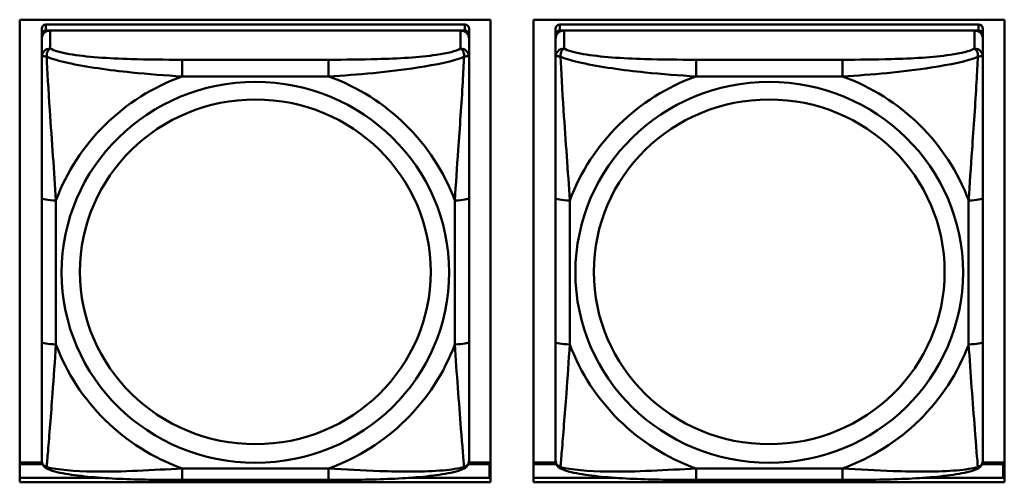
# Model space of a CAD drawing. Header units: inches. Extents: x 0.8 to 75.7, y -7.8 to 49.3.
# Tile 174 of 256: x 53.101 to 54.462, y 14.008 to 14.647. Entities that reach past the tile are written whole.
import ezdxf

# ---------------------------------------------------------------- set-up
doc = ezdxf.new("R2010")
doc.units = ezdxf.units.IN
doc.header["$MEASUREMENT"] = 0
doc.layers.add('Visible Edges(ROSSANSI)', color=7, linetype='Continuous', lineweight=50)
doc.layers.add('Visible Tangent Edges(ROSSANSI)', color=7, linetype='Continuous', lineweight=50)

msp = doc.modelspace()

# ---------------------------------------------------------------- linework, layer by layer
at = {"layer": 'Visible Edges(ROSSANSI)'}
for p, q in [((53.1014, 14.0084), (53.1014, 14.6471)), ((53.1014, 14.6471), (53.752, 14.6471)), ((53.7165, 14.6405), (53.1377, 14.6405)), ((53.752, 14.6471), (53.752, 14.0084)), ((53.8114, 14.0084), (53.8114, 14.6471)), ((53.8114, 14.6471), (54.462, 14.6471)), ((54.4265, 14.6405), (53.8477, 14.6405)), ((54.462, 14.6471), (54.462, 14.0084)), ((53.1318, 14.6347), (53.1318, 14.6264)), ((53.1318, 14.6206), (53.1318, 14.6264)), ((53.1377, 14.6322), (53.7165, 14.6322)), ((53.7106, 14.6322), (53.1436, 14.6322)), ((53.7224, 14.6264), (53.7224, 14.6347)), ((53.7224, 14.6264), (53.7224, 14.6206)), ((53.8418, 14.6347), (53.8418, 14.6264)), ((53.8418, 14.6206), (53.8418, 14.6264)), ((53.8477, 14.6322), (54.4265, 14.6322)), ((54.4206, 14.6322), (53.8536, 14.6322)), ((54.4324, 14.6264), (54.4324, 14.6347)), ((54.4324, 14.6264), (54.4324, 14.6206)), ((53.1318, 14.6206), (53.1318, 14.5957)), ((53.7224, 14.5957), (53.7224, 14.6206)), ((53.8418, 14.6206), (53.8418, 14.5957)), ((54.4324, 14.5957), (54.4324, 14.6206)), ((53.1318, 14.4013), (53.1318, 14.2026)), ((53.7224, 14.2026), (53.7224, 14.4013)), ((53.8418, 14.4013), (53.8418, 14.2026)), ((54.4324, 14.2026), (54.4324, 14.4013)), ((53.1323, 14.0356), (53.1014, 14.0356)), ((53.1014, 14.0333), (53.1331, 14.0333)), ((53.7211, 14.0333), (53.7504, 14.0333)), ((53.752, 14.0356), (53.7219, 14.0356)), ((53.7504, 14.0333), (53.7504, 14.0145)), ((53.8423, 14.0356), (53.8114, 14.0356)), ((53.8114, 14.0333), (53.8431, 14.0333)), ((54.4311, 14.0333), (54.4604, 14.0333)), ((54.462, 14.0356), (54.4319, 14.0356)), ((54.4604, 14.0333), (54.4604, 14.0145)), ((53.1014, 14.0145), (53.2158, 14.0145)), ((53.6385, 14.0145), (53.752, 14.0145)), ((53.752, 14.0254), (53.7504, 14.0254)), ((53.8114, 14.0145), (53.9258, 14.0145)), ((54.3485, 14.0145), (54.462, 14.0145)), ((54.462, 14.0254), (54.4604, 14.0254)), ((53.752, 14.0084), (53.1014, 14.0084)), ((53.5283, 14.0117), (53.326, 14.0117)), ((54.462, 14.0084), (53.8114, 14.0084)), ((54.2383, 14.0117), (54.036, 14.0117))]:
    msp.add_line(p, q, dxfattribs=at)
for centre, major_axis, start_param, end_param in [((53.1377, 14.6347), (-0.00591, 0), 4.712389, 6.283185), ((53.7165, 14.6347), (0.00591, 0), 0, 1.570796), ((53.8477, 14.6347), (-0.00591, 0), 4.712389, 6.283185), ((54.4265, 14.6347), (0.00591, 0), 0, 1.570796), ((53.1436, 14.6206), (-0.0118, 0), 4.712389, 6.283185), ((53.1377, 14.6264), (-0.00591, 0), 4.712389, 6.283185), ((53.7106, 14.6206), (0.0118, 0), 0, 1.570796), ((53.7165, 14.6264), (0.00591, 0), 0, 1.570796), ((53.8536, 14.6206), (-0.0118, 0), 4.712389, 6.283185), ((53.8477, 14.6264), (-0.00591, 0), 4.712389, 6.283185), ((54.4206, 14.6206), (0.0118, 0), 0, 1.570796), ((54.4265, 14.6264), (0.00591, 0), 0, 1.570796)]:
    msp.add_ellipse(centre, major_axis=major_axis, ratio=0.981793, start_param=start_param, end_param=end_param, dxfattribs=at)
for points, knots in [([(53.1318, 14.5957), (53.1318, 14.5866), (53.1318, 14.5714), (53.1318, 14.5542), (53.1318, 14.5278), (53.1318, 14.4975), (53.1318, 14.4681), (53.1318, 14.4457), (53.1318, 14.4233), (53.1318, 14.4013)], [-0.7968224, -0.7968224, -0.7968224, -0.7968224, -0.6514613, -0.6514613, -0.6514613, -0.427691, -0.427691, -0.427691, -0.2569517, -0.2569517, -0.2569517, -0.2569517]), ([(53.7224, 14.4013), (53.7224, 14.4245), (53.7224, 14.4482), (53.7224, 14.4719), (53.7224, 14.503), (53.7224, 14.5353), (53.7224, 14.5621), (53.7224, 14.576), (53.7224, 14.588), (53.7224, 14.5957)], [0.2569537, 0.2569537, 0.2569537, 0.2569537, 0.4371919, 0.4371919, 0.4371919, 0.6739428, 0.6739428, 0.6739428, 0.7963818, 0.7963818, 0.7963818, 0.7963818]), ([(53.8418, 14.5957), (53.8418, 14.5866), (53.8418, 14.5714), (53.8418, 14.5542), (53.8418, 14.5278), (53.8418, 14.4975), (53.8418, 14.4681), (53.8418, 14.4457), (53.8418, 14.4233), (53.8418, 14.4013)], [-0.7968224, -0.7968224, -0.7968224, -0.7968224, -0.6514613, -0.6514613, -0.6514613, -0.427691, -0.427691, -0.427691, -0.2569517, -0.2569517, -0.2569517, -0.2569517]), ([(54.4324, 14.4013), (54.4324, 14.4245), (54.4324, 14.4482), (54.4324, 14.4719), (54.4324, 14.503), (54.4324, 14.5353), (54.4324, 14.5621), (54.4324, 14.576), (54.4324, 14.588), (54.4324, 14.5957)], [0.2569537, 0.2569537, 0.2569537, 0.2569537, 0.4371919, 0.4371919, 0.4371919, 0.6739428, 0.6739428, 0.6739428, 0.7963818, 0.7963818, 0.7963818, 0.7963818]), ([(53.1318, 14.2026), (53.1318, 14.1794), (53.1318, 14.156), (53.1318, 14.1338), (53.1318, 14.1047), (53.1318, 14.0764), (53.1318, 14.0575), (53.1318, 14.0478), (53.1318, 14.0409), (53.1318, 14.0391)], [0.2569537, 0.2569537, 0.2569537, 0.2569537, 0.4371919, 0.4371919, 0.4371919, 0.6739428, 0.6739428, 0.6739428, 0.7963818, 0.7963818, 0.7963818, 0.7963818]), ([(53.7224, 14.0391), (53.7224, 14.0413), (53.7224, 14.0505), (53.7224, 14.0633), (53.7224, 14.0828), (53.7224, 14.1097), (53.7224, 14.1374), (53.7224, 14.1586), (53.7224, 14.1806), (53.7224, 14.2026)], [-0.7968224, -0.7968224, -0.7968224, -0.7968224, -0.6514613, -0.6514613, -0.6514613, -0.427691, -0.427691, -0.427691, -0.2569517, -0.2569517, -0.2569517, -0.2569517]), ([(53.8418, 14.2026), (53.8418, 14.1794), (53.8418, 14.156), (53.8418, 14.1338), (53.8418, 14.1047), (53.8418, 14.0764), (53.8418, 14.0575), (53.8418, 14.0478), (53.8418, 14.0409), (53.8418, 14.0391)], [0.2569537, 0.2569537, 0.2569537, 0.2569537, 0.4371919, 0.4371919, 0.4371919, 0.6739428, 0.6739428, 0.6739428, 0.7963818, 0.7963818, 0.7963818, 0.7963818]), ([(54.4324, 14.0391), (54.4324, 14.0413), (54.4324, 14.0505), (54.4324, 14.0633), (54.4324, 14.0828), (54.4324, 14.1097), (54.4324, 14.1374), (54.4324, 14.1586), (54.4324, 14.1806), (54.4324, 14.2026)], [-0.7968224, -0.7968224, -0.7968224, -0.7968224, -0.6514613, -0.6514613, -0.6514613, -0.427691, -0.427691, -0.427691, -0.2569517, -0.2569517, -0.2569517, -0.2569517]), ([(53.1399, 14.0268), (53.1388, 14.0272), (53.1377, 14.0279), (53.1358, 14.0294), (53.1349, 14.0304), (53.1335, 14.0323), (53.133, 14.0333), (53.1323, 14.0352), (53.1321, 14.0361), (53.1319, 14.0377), (53.1318, 14.0384), (53.1318, 14.0391)], [0.02510739, 0.02510739, 0.02510739, 0.02510739, 0.03073999, 0.03073999, 0.03637259, 0.03637259, 0.0420052, 0.0420052, 0.0476378, 0.0476378, 0.0532704, 0.0532704, 0.0532704, 0.0532704]), ([(53.7143, 14.0268), (53.7154, 14.0272), (53.7165, 14.0279), (53.7185, 14.0294), (53.7193, 14.0304), (53.7207, 14.0323), (53.7212, 14.0333), (53.7219, 14.0352), (53.7221, 14.0361), (53.7223, 14.0377), (53.7224, 14.0384), (53.7224, 14.0391)], [0.02510739, 0.02510739, 0.02510739, 0.02510739, 0.03073999, 0.03073999, 0.03637259, 0.03637259, 0.0420052, 0.0420052, 0.0476378, 0.0476378, 0.0532704, 0.0532704, 0.0532704, 0.0532704]), ([(53.8499, 14.0268), (53.8488, 14.0272), (53.8477, 14.0279), (53.8458, 14.0294), (53.8449, 14.0304), (53.8435, 14.0323), (53.843, 14.0333), (53.8423, 14.0352), (53.8421, 14.0361), (53.8419, 14.0377), (53.8418, 14.0384), (53.8418, 14.0391)], [0.02510739, 0.02510739, 0.02510739, 0.02510739, 0.03073999, 0.03073999, 0.03637259, 0.03637259, 0.0420052, 0.0420052, 0.0476378, 0.0476378, 0.0532704, 0.0532704, 0.0532704, 0.0532704]), ([(54.4243, 14.0268), (54.4254, 14.0272), (54.4265, 14.0279), (54.4285, 14.0294), (54.4293, 14.0304), (54.4307, 14.0323), (54.4312, 14.0333), (54.4319, 14.0352), (54.4321, 14.0361), (54.4323, 14.0377), (54.4324, 14.0384), (54.4324, 14.0391)], [0.02510739, 0.02510739, 0.02510739, 0.02510739, 0.03073999, 0.03073999, 0.03637259, 0.03637259, 0.0420052, 0.0420052, 0.0476378, 0.0476378, 0.0532704, 0.0532704, 0.0532704, 0.0532704]), ([(53.326, 14.0117), (53.3124, 14.0117), (53.2988, 14.0118), (53.2715, 14.0121), (53.2579, 14.0124), (53.231, 14.0135), (53.2177, 14.0142), (53.1921, 14.0163), (53.1799, 14.0177), (53.1578, 14.0213), (53.1483, 14.0233), (53.1399, 14.0268)], [0.2569517, 0.2569517, 0.2569517, 0.2569517, 0.3597049, 0.3597049, 0.4624581, 0.4624581, 0.5652112, 0.5652112, 0.6679644, 0.6679644, 0.7707176, 0.7707176, 0.7707176, 0.7707176]), ([(53.7143, 14.0268), (53.7059, 14.0233), (53.6964, 14.0213), (53.6744, 14.0177), (53.6622, 14.0163), (53.6365, 14.0142), (53.6232, 14.0135), (53.5964, 14.0124), (53.5828, 14.0121), (53.5555, 14.0118), (53.5418, 14.0117), (53.5283, 14.0117)], [-0.7703505, -0.7703505, -0.7703505, -0.7703505, -0.6676711, -0.6676711, -0.5649918, -0.5649918, -0.4623124, -0.4623124, -0.3596331, -0.3596331, -0.2569537, -0.2569537, -0.2569537, -0.2569537]), ([(54.036, 14.0117), (54.0224, 14.0117), (54.0088, 14.0118), (53.9815, 14.0121), (53.9679, 14.0124), (53.941, 14.0135), (53.9277, 14.0142), (53.9021, 14.0163), (53.8899, 14.0177), (53.8678, 14.0213), (53.8583, 14.0233), (53.8499, 14.0268)], [0.2569517, 0.2569517, 0.2569517, 0.2569517, 0.3597049, 0.3597049, 0.4624581, 0.4624581, 0.5652112, 0.5652112, 0.6679644, 0.6679644, 0.7707176, 0.7707176, 0.7707176, 0.7707176]), ([(54.4243, 14.0268), (54.4159, 14.0233), (54.4064, 14.0213), (54.3844, 14.0177), (54.3722, 14.0163), (54.3465, 14.0142), (54.3332, 14.0135), (54.3064, 14.0124), (54.2928, 14.0121), (54.2655, 14.0118), (54.2518, 14.0117), (54.2383, 14.0117)], [-0.7703505, -0.7703505, -0.7703505, -0.7703505, -0.6676711, -0.6676711, -0.5649918, -0.5649918, -0.4623124, -0.4623124, -0.3596331, -0.3596331, -0.2569537, -0.2569537, -0.2569537, -0.2569537])]:
    msp.add_open_spline(points, degree=3, knots=knots, dxfattribs=at)
at = {"layer": 'Visible Tangent Edges(ROSSANSI)'}
for p, q in [((53.1377, 14.6322), (53.1377, 14.6405)), ((53.7165, 14.6405), (53.7165, 14.6322)), ((53.8477, 14.6322), (53.8477, 14.6405)), ((54.4265, 14.6405), (54.4265, 14.6322)), ((53.1436, 14.6073), (53.1436, 14.6322)), ((53.7106, 14.6322), (53.7106, 14.6073)), ((53.8536, 14.6073), (53.8536, 14.6322)), ((54.4206, 14.6322), (54.4206, 14.6073)), ((53.326, 14.5919), (53.326, 14.5688)), ((53.5283, 14.5919), (53.326, 14.5919)), ((53.5283, 14.5919), (53.5283, 14.5688)), ((54.036, 14.5919), (54.036, 14.5688)), ((54.2383, 14.5919), (54.036, 14.5919)), ((54.2383, 14.5919), (54.2383, 14.5688)), ((53.326, 14.5688), (53.5283, 14.5688)), ((54.036, 14.5688), (54.2383, 14.5688)), ((53.1515, 14.1989), (53.1515, 14.3975)), ((53.7027, 14.3975), (53.7027, 14.1989)), ((53.8615, 14.1989), (53.8615, 14.3975)), ((54.4127, 14.3975), (54.4127, 14.1989)), ((53.5283, 14.0276), (53.326, 14.0276)), ((53.326, 14.0117), (53.326, 14.0276)), ((53.5283, 14.0117), (53.5283, 14.0276)), ((54.2383, 14.0276), (54.036, 14.0276)), ((54.036, 14.0117), (54.036, 14.0276)), ((54.2383, 14.0117), (54.2383, 14.0276))]:
    msp.add_line(p, q, dxfattribs=at)
for centre, major_axis, ratio, start_param, end_param in [((53.1436, 14.5957), (-0.0118, 0), 0.981793, 4.712389, 6.283185), ((53.7106, 14.5957), (0.0118, 0), 0.981793, 0, 1.570796), ((53.8536, 14.5957), (-0.0118, 0), 0.981793, 4.712389, 6.283185), ((54.4206, 14.5957), (0.0118, 0), 0.981793, 0, 1.570796), ((53.4271, 14.2982), (-0.2936, 0), 0.981793, 5.064156, 5.931419), ((53.4271, 14.2982), (0.2936, 0), 0.981793, 0.351767, 1.21903), ((54.1371, 14.2982), (-0.2936, 0), 0.981793, 5.064156, 5.931419), ((54.1371, 14.2982), (0.2936, 0), 0.981793, 0.351767, 1.21903), ((53.1515, 14.4013), (-0.0197, 0), 0.189952, 0, 1.570796), ((53.7027, 14.4013), (0.0197, 0), 0.189952, 4.712389, 6.283185), ((53.8615, 14.4013), (-0.0197, 0), 0.189952, 0, 1.570796), ((54.4127, 14.4013), (0.0197, 0), 0.189952, 4.712389, 6.283185), ((53.1515, 14.2026), (-0.0197, 0), 0.189952, 0, 1.570796), ((53.4271, 14.2982), (-0.2936, 0), 0.981793, 0.351767, 1.21903), ((53.4271, 14.2982), (0.2936, 0), 0.981793, 5.064156, 5.931419), ((53.7027, 14.2026), (0.0197, 0), 0.189952, 4.712389, 6.283185), ((53.8615, 14.2026), (-0.0197, 0), 0.189952, 0, 1.570796), ((54.1371, 14.2982), (-0.2936, 0), 0.981793, 0.351767, 1.21903), ((54.1371, 14.2982), (0.2936, 0), 0.981793, 5.064156, 5.931419), ((54.4127, 14.2026), (0.0197, 0), 0.189952, 4.712389, 6.283185)]:
    msp.add_ellipse(centre, major_axis=major_axis, ratio=ratio, start_param=start_param, end_param=end_param, dxfattribs=at)
for centre, major_axis in [((53.4271, 14.2982), (-0.2678, 0)), ((54.1371, 14.2982), (-0.2678, 0)), ((53.4271, 14.299), (-0.2424, 0)), ((54.1371, 14.299), (-0.2424, 0))]:
    msp.add_ellipse(centre, major_axis=major_axis, ratio=0.981793, dxfattribs=at)
for points, knots in [([(53.1387, 14.5958), (53.1387, 14.5969), (53.1387, 14.5979), (53.139, 14.6), (53.1392, 14.6009), (53.1396, 14.6024), (53.1398, 14.6029), (53.1401, 14.6036), (53.1402, 14.6038), (53.1405, 14.6044), (53.1408, 14.6047), (53.1413, 14.6055), (53.1417, 14.6059), (53.1426, 14.6067), (53.1431, 14.607), (53.1436, 14.6073)], [-0.00023197, -0.00023197, -0.00023197, -0.00023197, 0.00913095, 0.00913095, 0.01983142, 0.01983142, 0.02651922, 0.02651922, 0.02986312, 0.02986312, 0.03521335, 0.03521335, 0.04377373, 0.04377373, 0.0532704, 0.0532704, 0.0532704, 0.0532704]), ([(53.326, 14.5919), (53.3023, 14.5919), (53.2783, 14.592), (53.255, 14.5928), (53.2243, 14.5937), (53.1934, 14.5957), (53.1701, 14.5997), (53.1581, 14.6018), (53.1485, 14.6044), (53.1436, 14.6073)], [0.2569537, 0.2569537, 0.2569537, 0.2569537, 0.4371919, 0.4371919, 0.4371919, 0.6739428, 0.6739428, 0.6739428, 0.7963818, 0.7963818, 0.7963818, 0.7963818]), ([(53.7106, 14.6073), (53.7048, 14.6038), (53.6924, 14.6008), (53.6771, 14.5986), (53.6537, 14.5952), (53.6246, 14.5935), (53.5955, 14.5927), (53.5733, 14.592), (53.5507, 14.5919), (53.5283, 14.5919)], [-0.7968224, -0.7968224, -0.7968224, -0.7968224, -0.6514613, -0.6514613, -0.6514613, -0.427691, -0.427691, -0.427691, -0.2569517, -0.2569517, -0.2569517, -0.2569517]), ([(53.7106, 14.6073), (53.7111, 14.607), (53.7116, 14.6067), (53.7125, 14.6059), (53.7129, 14.6055), (53.7135, 14.6047), (53.7137, 14.6044), (53.714, 14.6038), (53.7141, 14.6036), (53.7144, 14.6029), (53.7146, 14.6024), (53.7151, 14.6009), (53.7153, 14.6), (53.7155, 14.5979), (53.7156, 14.5969), (53.7155, 14.5958)], [-0.0532704, -0.0532704, -0.0532704, -0.0532704, -0.04377373, -0.04377373, -0.03521335, -0.03521335, -0.02986312, -0.02986312, -0.02651922, -0.02651922, -0.01983142, -0.01983142, -0.00913095, -0.00913095, 0.00023197, 0.00023197, 0.00023197, 0.00023197]), ([(53.8487, 14.5958), (53.8487, 14.5969), (53.8487, 14.5979), (53.849, 14.6), (53.8492, 14.6009), (53.8496, 14.6024), (53.8498, 14.6029), (53.8501, 14.6036), (53.8502, 14.6038), (53.8505, 14.6044), (53.8508, 14.6047), (53.8513, 14.6055), (53.8517, 14.6059), (53.8526, 14.6067), (53.8531, 14.607), (53.8536, 14.6073)], [-0.00023197, -0.00023197, -0.00023197, -0.00023197, 0.00913095, 0.00913095, 0.01983142, 0.01983142, 0.02651922, 0.02651922, 0.02986312, 0.02986312, 0.03521335, 0.03521335, 0.04377373, 0.04377373, 0.0532704, 0.0532704, 0.0532704, 0.0532704]), ([(54.036, 14.5919), (54.0123, 14.5919), (53.9883, 14.592), (53.965, 14.5928), (53.9343, 14.5937), (53.9034, 14.5957), (53.8801, 14.5997), (53.8681, 14.6018), (53.8585, 14.6044), (53.8536, 14.6073)], [0.2569537, 0.2569537, 0.2569537, 0.2569537, 0.4371919, 0.4371919, 0.4371919, 0.6739428, 0.6739428, 0.6739428, 0.7963818, 0.7963818, 0.7963818, 0.7963818]), ([(54.4206, 14.6073), (54.4148, 14.6038), (54.4024, 14.6008), (54.3871, 14.5986), (54.3637, 14.5952), (54.3346, 14.5935), (54.3055, 14.5927), (54.2833, 14.592), (54.2607, 14.5919), (54.2383, 14.5919)], [-0.7968224, -0.7968224, -0.7968224, -0.7968224, -0.6514613, -0.6514613, -0.6514613, -0.427691, -0.427691, -0.427691, -0.2569517, -0.2569517, -0.2569517, -0.2569517]), ([(54.4206, 14.6073), (54.4211, 14.607), (54.4216, 14.6067), (54.4225, 14.6059), (54.4229, 14.6055), (54.4235, 14.6047), (54.4237, 14.6044), (54.424, 14.6038), (54.4241, 14.6036), (54.4244, 14.6029), (54.4246, 14.6024), (54.4251, 14.6009), (54.4253, 14.6), (54.4255, 14.5979), (54.4256, 14.5969), (54.4255, 14.5958)], [-0.0532704, -0.0532704, -0.0532704, -0.0532704, -0.04377373, -0.04377373, -0.03521335, -0.03521335, -0.02986312, -0.02986312, -0.02651922, -0.02651922, -0.01983142, -0.01983142, -0.00913095, -0.00913095, 0.00023197, 0.00023197, 0.00023197, 0.00023197]), ([(53.1318, 14.5957), (53.1318, 14.596), (53.1319, 14.5962), (53.1322, 14.5965), (53.1323, 14.5967), (53.1327, 14.5968), (53.1329, 14.5969), (53.1332, 14.5969), (53.1333, 14.5969), (53.1337, 14.5969), (53.1341, 14.5969), (53.135, 14.5968), (53.1356, 14.5967), (53.1371, 14.5963), (53.1378, 14.5961), (53.1387, 14.5958)], [-0.0532704, -0.0532704, -0.0532704, -0.0532704, -0.04377373, -0.04377373, -0.03521335, -0.03521335, -0.02986312, -0.02986312, -0.02651922, -0.02651922, -0.01983142, -0.01983142, -0.00913095, -0.00913095, 0.00023197, 0.00023197, 0.00023197, 0.00023197]), ([(53.1387, 14.5958), (53.1463, 14.5929), (53.1564, 14.59), (53.1934, 14.5818), (53.2251, 14.5775), (53.2794, 14.572), (53.3026, 14.5701), (53.326, 14.5688)], [-0.7478145, -0.7478145, -0.7478145, -0.7478145, -0.6493253, -0.6493253, -0.427691, -0.427691, -0.2569537, -0.2569537, -0.2569537, -0.2569537]), ([(53.1515, 14.3975), (53.1491, 14.4372), (53.1458, 14.4794), (53.1412, 14.5494), (53.1396, 14.5768), (53.1387, 14.5958)], [0.2569517, 0.2569517, 0.2569517, 0.2569517, 0.5559983, 0.5559983, 0.7482818, 0.7482818, 0.7482818, 0.7482818]), ([(53.5283, 14.5688), (53.5687, 14.5711), (53.6111, 14.5749), (53.6768, 14.5849), (53.7012, 14.59), (53.7155, 14.5958)], [0.2569517, 0.2569517, 0.2569517, 0.2569517, 0.5559983, 0.5559983, 0.7482818, 0.7482818, 0.7482818, 0.7482818]), ([(53.7155, 14.5958), (53.715, 14.5858), (53.7144, 14.5738), (53.7119, 14.5317), (53.7096, 14.4985), (53.7057, 14.4435), (53.7041, 14.4204), (53.7027, 14.3975)], [-0.7478145, -0.7478145, -0.7478145, -0.7478145, -0.6493253, -0.6493253, -0.427691, -0.427691, -0.2569537, -0.2569537, -0.2569537, -0.2569537]), ([(53.7155, 14.5958), (53.7164, 14.5961), (53.7171, 14.5963), (53.7186, 14.5967), (53.7192, 14.5968), (53.7202, 14.5969), (53.7205, 14.5969), (53.7209, 14.5969), (53.721, 14.5969), (53.7213, 14.5969), (53.7215, 14.5968), (53.7219, 14.5967), (53.7221, 14.5965), (53.7223, 14.5962), (53.7224, 14.596), (53.7224, 14.5957)], [-0.00023197, -0.00023197, -0.00023197, -0.00023197, 0.00913095, 0.00913095, 0.01983142, 0.01983142, 0.02651922, 0.02651922, 0.02986312, 0.02986312, 0.03521335, 0.03521335, 0.04377373, 0.04377373, 0.0532704, 0.0532704, 0.0532704, 0.0532704]), ([(53.8418, 14.5957), (53.8418, 14.596), (53.8419, 14.5962), (53.8422, 14.5965), (53.8423, 14.5967), (53.8427, 14.5968), (53.8429, 14.5969), (53.8432, 14.5969), (53.8433, 14.5969), (53.8437, 14.5969), (53.8441, 14.5969), (53.845, 14.5968), (53.8456, 14.5967), (53.8471, 14.5963), (53.8478, 14.5961), (53.8487, 14.5958)], [-0.0532704, -0.0532704, -0.0532704, -0.0532704, -0.04377373, -0.04377373, -0.03521335, -0.03521335, -0.02986312, -0.02986312, -0.02651922, -0.02651922, -0.01983142, -0.01983142, -0.00913095, -0.00913095, 0.00023197, 0.00023197, 0.00023197, 0.00023197]), ([(53.8487, 14.5958), (53.8563, 14.5929), (53.8664, 14.59), (53.9034, 14.5818), (53.9351, 14.5775), (53.9894, 14.572), (54.0126, 14.5701), (54.036, 14.5688)], [-0.7478145, -0.7478145, -0.7478145, -0.7478145, -0.6493253, -0.6493253, -0.427691, -0.427691, -0.2569537, -0.2569537, -0.2569537, -0.2569537]), ([(53.8615, 14.3975), (53.8591, 14.4372), (53.8558, 14.4794), (53.8512, 14.5494), (53.8496, 14.5768), (53.8487, 14.5958)], [0.2569517, 0.2569517, 0.2569517, 0.2569517, 0.5559983, 0.5559983, 0.7482818, 0.7482818, 0.7482818, 0.7482818]), ([(54.2383, 14.5688), (54.2787, 14.5711), (54.3211, 14.5749), (54.3868, 14.5849), (54.4112, 14.59), (54.4255, 14.5958)], [0.2569517, 0.2569517, 0.2569517, 0.2569517, 0.5559983, 0.5559983, 0.7482818, 0.7482818, 0.7482818, 0.7482818]), ([(54.4255, 14.5958), (54.425, 14.5858), (54.4244, 14.5738), (54.4219, 14.5317), (54.4196, 14.4985), (54.4157, 14.4435), (54.4141, 14.4204), (54.4127, 14.3975)], [-0.7478145, -0.7478145, -0.7478145, -0.7478145, -0.6493253, -0.6493253, -0.427691, -0.427691, -0.2569537, -0.2569537, -0.2569537, -0.2569537]), ([(54.4255, 14.5958), (54.4264, 14.5961), (54.4271, 14.5963), (54.4286, 14.5967), (54.4292, 14.5968), (54.4302, 14.5969), (54.4305, 14.5969), (54.4309, 14.5969), (54.431, 14.5969), (54.4313, 14.5969), (54.4315, 14.5968), (54.4319, 14.5967), (54.4321, 14.5965), (54.4323, 14.5962), (54.4324, 14.596), (54.4324, 14.5957)], [-0.00023197, -0.00023197, -0.00023197, -0.00023197, 0.00913095, 0.00913095, 0.01983142, 0.01983142, 0.02651922, 0.02651922, 0.02986312, 0.02986312, 0.03521335, 0.03521335, 0.04377373, 0.04377373, 0.0532704, 0.0532704, 0.0532704, 0.0532704]), ([(53.1387, 14.0295), (53.1392, 14.0345), (53.1398, 14.0421), (53.1423, 14.0727), (53.1446, 14.1018), (53.1485, 14.1533), (53.1501, 14.1759), (53.1515, 14.1989)], [-0.7478145, -0.7478145, -0.7478145, -0.7478145, -0.6493253, -0.6493253, -0.427691, -0.427691, -0.2569537, -0.2569537, -0.2569537, -0.2569537]), ([(53.7027, 14.1989), (53.7051, 14.1591), (53.7084, 14.1181), (53.713, 14.0592), (53.7146, 14.0387), (53.7155, 14.0295)], [0.2569517, 0.2569517, 0.2569517, 0.2569517, 0.5559983, 0.5559983, 0.7482818, 0.7482818, 0.7482818, 0.7482818]), ([(53.8487, 14.0295), (53.8492, 14.0345), (53.8498, 14.0421), (53.8523, 14.0727), (53.8546, 14.1018), (53.8585, 14.1533), (53.8601, 14.1759), (53.8615, 14.1989)], [-0.7478145, -0.7478145, -0.7478145, -0.7478145, -0.6493253, -0.6493253, -0.427691, -0.427691, -0.2569537, -0.2569537, -0.2569537, -0.2569537]), ([(54.4127, 14.1989), (54.4151, 14.1591), (54.4184, 14.1181), (54.423, 14.0592), (54.4246, 14.0387), (54.4255, 14.0295)], [0.2569517, 0.2569517, 0.2569517, 0.2569517, 0.5559983, 0.5559983, 0.7482818, 0.7482818, 0.7482818, 0.7482818]), ([(53.1387, 14.0295), (53.1378, 14.0297), (53.1371, 14.0301), (53.1356, 14.0309), (53.135, 14.0314), (53.1341, 14.0324), (53.1337, 14.0328), (53.1333, 14.0334), (53.1332, 14.0336), (53.1329, 14.0342), (53.1327, 14.0345), (53.1323, 14.0355), (53.1322, 14.0362), (53.1319, 14.0376), (53.1318, 14.0383), (53.1318, 14.0391)], [-0.00023197, -0.00023197, -0.00023197, -0.00023197, 0.00913095, 0.00913095, 0.01983142, 0.01983142, 0.02651922, 0.02651922, 0.02986312, 0.02986312, 0.03521335, 0.03521335, 0.04377373, 0.04377373, 0.0532704, 0.0532704, 0.0532704, 0.0532704]), ([(53.1399, 14.0268), (53.1397, 14.0269), (53.1396, 14.027), (53.1392, 14.0273), (53.139, 14.0276), (53.1387, 14.0285), (53.1387, 14.0289), (53.1387, 14.0295)], [-0.02510739, -0.02510739, -0.02510739, -0.02510739, -0.01983142, -0.01983142, -0.00913095, -0.00913095, 0.00023197, 0.00023197, 0.00023197, 0.00023197]), ([(53.326, 14.0276), (53.2855, 14.0253), (53.2431, 14.0226), (53.1775, 14.0236), (53.153, 14.0255), (53.1387, 14.0295)], [0.2569517, 0.2569517, 0.2569517, 0.2569517, 0.5559983, 0.5559983, 0.7482818, 0.7482818, 0.7482818, 0.7482818]), ([(53.7155, 14.0295), (53.7079, 14.0275), (53.6979, 14.0259), (53.6608, 14.0226), (53.6291, 14.0228), (53.5749, 14.0248), (53.5516, 14.0262), (53.5283, 14.0276)], [-0.7478145, -0.7478145, -0.7478145, -0.7478145, -0.6493253, -0.6493253, -0.427691, -0.427691, -0.2569537, -0.2569537, -0.2569537, -0.2569537]), ([(53.7155, 14.0295), (53.7156, 14.0289), (53.7155, 14.0285), (53.7153, 14.0276), (53.7151, 14.0273), (53.7147, 14.027), (53.7145, 14.0269), (53.7143, 14.0268)], [-0.00023197, -0.00023197, -0.00023197, -0.00023197, 0.00913095, 0.00913095, 0.01983142, 0.01983142, 0.02510739, 0.02510739, 0.02510739, 0.02510739]), ([(53.7224, 14.0391), (53.7224, 14.0383), (53.7223, 14.0376), (53.7221, 14.0362), (53.7219, 14.0355), (53.7215, 14.0345), (53.7213, 14.0342), (53.721, 14.0336), (53.7209, 14.0334), (53.7205, 14.0328), (53.7202, 14.0324), (53.7192, 14.0314), (53.7186, 14.0309), (53.7171, 14.0301), (53.7164, 14.0297), (53.7155, 14.0295)], [-0.0532704, -0.0532704, -0.0532704, -0.0532704, -0.04377373, -0.04377373, -0.03521335, -0.03521335, -0.02986312, -0.02986312, -0.02651922, -0.02651922, -0.01983142, -0.01983142, -0.00913095, -0.00913095, 0.00023197, 0.00023197, 0.00023197, 0.00023197]), ([(53.8487, 14.0295), (53.8478, 14.0297), (53.8471, 14.0301), (53.8456, 14.0309), (53.845, 14.0314), (53.8441, 14.0324), (53.8437, 14.0328), (53.8433, 14.0334), (53.8432, 14.0336), (53.8429, 14.0342), (53.8427, 14.0345), (53.8423, 14.0355), (53.8422, 14.0362), (53.8419, 14.0376), (53.8418, 14.0383), (53.8418, 14.0391)], [-0.00023197, -0.00023197, -0.00023197, -0.00023197, 0.00913095, 0.00913095, 0.01983142, 0.01983142, 0.02651922, 0.02651922, 0.02986312, 0.02986312, 0.03521335, 0.03521335, 0.04377373, 0.04377373, 0.0532704, 0.0532704, 0.0532704, 0.0532704]), ([(53.8499, 14.0268), (53.8497, 14.0269), (53.8496, 14.027), (53.8492, 14.0273), (53.849, 14.0276), (53.8487, 14.0285), (53.8487, 14.0289), (53.8487, 14.0295)], [-0.02510739, -0.02510739, -0.02510739, -0.02510739, -0.01983142, -0.01983142, -0.00913095, -0.00913095, 0.00023197, 0.00023197, 0.00023197, 0.00023197]), ([(54.036, 14.0276), (53.9955, 14.0253), (53.9531, 14.0226), (53.8875, 14.0236), (53.863, 14.0255), (53.8487, 14.0295)], [0.2569517, 0.2569517, 0.2569517, 0.2569517, 0.5559983, 0.5559983, 0.7482818, 0.7482818, 0.7482818, 0.7482818]), ([(54.4255, 14.0295), (54.4179, 14.0275), (54.4079, 14.0259), (54.3708, 14.0226), (54.3391, 14.0228), (54.2849, 14.0248), (54.2616, 14.0262), (54.2383, 14.0276)], [-0.7478145, -0.7478145, -0.7478145, -0.7478145, -0.6493253, -0.6493253, -0.427691, -0.427691, -0.2569537, -0.2569537, -0.2569537, -0.2569537]), ([(54.4255, 14.0295), (54.4256, 14.0289), (54.4255, 14.0285), (54.4253, 14.0276), (54.4251, 14.0273), (54.4247, 14.027), (54.4245, 14.0269), (54.4243, 14.0268)], [-0.00023197, -0.00023197, -0.00023197, -0.00023197, 0.00913095, 0.00913095, 0.01983142, 0.01983142, 0.02510739, 0.02510739, 0.02510739, 0.02510739]), ([(54.4324, 14.0391), (54.4324, 14.0383), (54.4323, 14.0376), (54.4321, 14.0362), (54.4319, 14.0355), (54.4315, 14.0345), (54.4313, 14.0342), (54.431, 14.0336), (54.4309, 14.0334), (54.4305, 14.0328), (54.4302, 14.0324), (54.4292, 14.0314), (54.4286, 14.0309), (54.4271, 14.0301), (54.4264, 14.0297), (54.4255, 14.0295)], [-0.0532704, -0.0532704, -0.0532704, -0.0532704, -0.04377373, -0.04377373, -0.03521335, -0.03521335, -0.02986312, -0.02986312, -0.02651922, -0.02651922, -0.01983142, -0.01983142, -0.00913095, -0.00913095, 0.00023197, 0.00023197, 0.00023197, 0.00023197])]:
    msp.add_open_spline(points, degree=3, knots=knots, dxfattribs=at)

doc.saveas('drawing.dxf')
